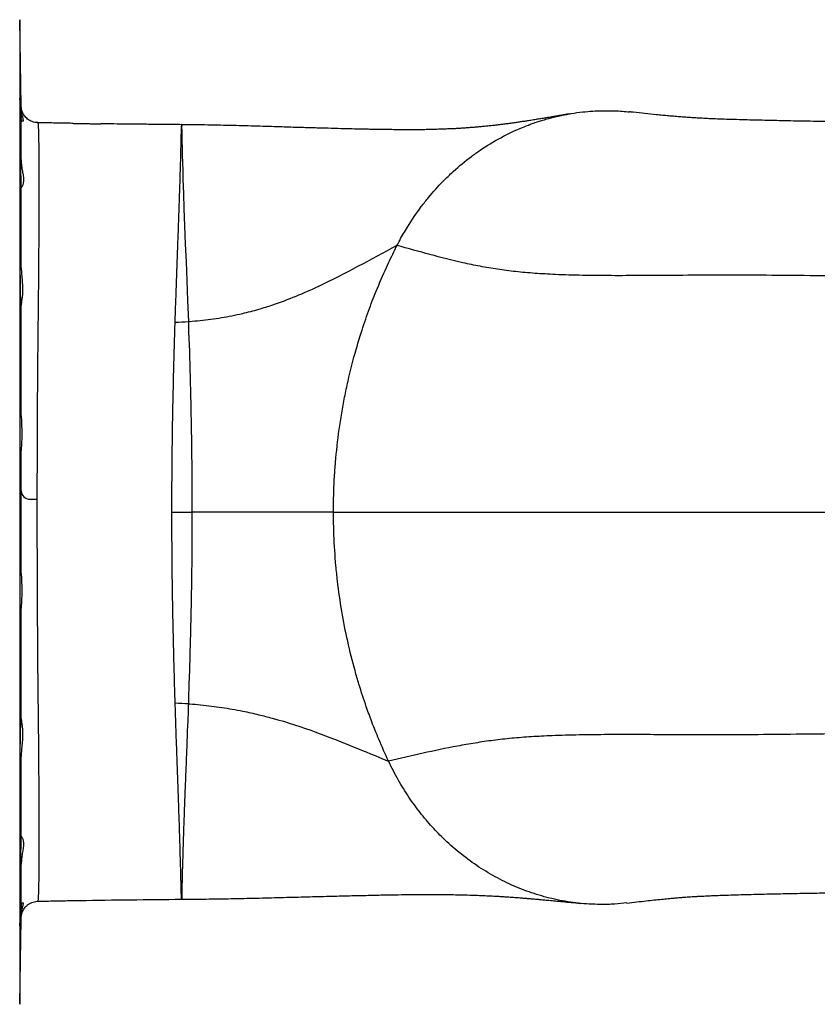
# Model space of a CAD drawing. Header units: millimetres. Extents: x 1112 to 5782, y 1046 to 5834.
# Tile 6 of 13: x 3108 to 4052, y 1164 to 2328. Entities that reach past the tile are written whole.
import ezdxf

# ---------------------------------------------------------------- set-up
doc = ezdxf.new("R2010")
doc.units = ezdxf.units.MM
doc.header["$LTSCALE"] = 2

msp = doc.modelspace()

# ---------------------------------------------------------------- linework, layer by layer
at = {"color": 7, "linetype": 'Continuous', "lineweight": 25}
for p, q in [((3109.9, 2225.9), (3108.1, 2328.2)), ((3109.9, 2226.1), (3109.9, 2225.9)), ((3299.7, 2204.2), (3299.6, 2204.2)), ((3118.4, 1761.1), (3120, 1761.1)), ((3544.5, 1451.3), (3544.4, 1451.5)), ((3299.4, 1288.3), (3299.7, 1288.4)), ((3108.1, 1164), (3109.9, 1266.4)), ((3109.9, 1266.4), (3109.9, 1266.2))]:
    msp.add_line(p, q, dxfattribs=at)
at = {"color": 8, "linetype": 'Continuous', "lineweight": 25}
for p, q in [((3108.1, 2328.2), (3108.1, 1164)), ((3109.9, 2225.5), (3109.9, 2226.1))]:
    msp.add_line(p, q, dxfattribs=at)
at = {"color": 8, "linetype": 'Continuous', "lineweight": 25, "flags": 128}
msp.add_lwpolyline([(3299.7, 2204), (3299.8, 2204), (3299.9, 2203.3), (3299.5, 2202.1), (3299.5, 2200.3), (3299.7, 2196.9), (3299.7, 2192.4), (3299.9, 2185), (3300.1, 2175.9), (3300.3, 2168.1), (3300.6, 2159.3), (3300.9, 2149.7), (3301.2, 2139.1), (3301.8, 2122.7), (3302.4, 2104.6), (3303.2, 2084.6), (3304, 2063), (3304.9, 2041.9), (3305.8, 2019.7), (3306.7, 1996.1), (3307.6, 1971.4), (3307.6, 1971.4), (3307.6, 1971.4)], dxfattribs=at)
at = {"color": 7, "linetype": 'Continuous', "lineweight": 25}
msp.add_arc((3120, 1771.1), 10, 180.0487, 269.9954, dxfattribs=at)
for points, knots in [([(3108.2, 2314), (3108.2, 2314), (3108.2, 2314.3), (3108.2, 2313.3), (3108.2, 2311.2), (3108.2, 2307.4), (3108.3, 2302.4), (3108.3, 2296.2), (3108.4, 2289), (3108.5, 2281), (3108.7, 2272.4), (3108.8, 2263.5), (3109, 2254.6), (3109.1, 2245.8), (3109.3, 2237.4), (3109.4, 2229.7), (3109.6, 2222.9), (3109.7, 2217.3), (3109.8, 2213.7), (3109.8, 2212.2), (3109.8, 2211.8)], [0, 0, 0, 0, 0.002079, 0.063113, 0.124147, 0.185179, 0.24621, 0.307243, 0.368276, 0.429315, 0.490354, 0.5514, 0.612447, 0.673501, 0.734555, 0.795612, 0.85667, 0.917724, 0.978778, 1, 1, 1, 1]), ([(3108.3, 2235.6), (3108.3, 2235.6), (3108.3, 2235.9), (3108.2, 2234.9), (3108.2, 2232.8), (3108.2, 2229), (3108.2, 2224), (3108.2, 2217.8), (3108.2, 2210.6), (3108.3, 2202.6), (3108.4, 2194), (3108.5, 2185.1), (3108.6, 2176.2), (3108.8, 2167.4), (3108.9, 2159), (3109.1, 2151.4), (3109.2, 2144.6), (3109.4, 2138.9), (3109.5, 2134.4), (3109.7, 2131.3), (3109.8, 2129.8), (3109.8, 2129.7), (3109.8, 2129.6)], [0, 0, 0, 0, 0.001754, 0.055358, 0.108962, 0.16256, 0.216158, 0.269752, 0.323347, 0.376943, 0.430538, 0.484139, 0.537739, 0.591346, 0.644953, 0.698567, 0.752181, 0.805798, 0.859415, 0.913031, 0.966646, 1, 1, 1, 1]), ([(3109.8, 2162.4), (3109.8, 2164.7), (3109.8, 2169.4), (3109.6, 2177.2), (3109.5, 2185.7), (3109.4, 2194.6), (3109.2, 2203.1), (3109.1, 2211.1), (3108.9, 2218.2), (3108.8, 2224.4), (3108.6, 2229.3), (3108.5, 2233), (3108.4, 2234.3), (3108.4, 2234.9)], [0, 0, 0, 0, 0.07816, 0.15632, 0.250048, 0.343775, 0.437518, 0.531261, 0.625012, 0.718762, 0.812511, 0.90626, 1, 1, 1, 1]), ([(3109.9, 2222.3), (3109.9, 2223.5), (3109.9, 2225.2), (3109.9, 2225.5), (3109.9, 2225.5)], [0, 0, 0, 0, 0.726795, 1, 1, 1, 1]), ([(3129.4, 2206.5), (3128.9, 2206.5), (3127.1, 2206.5), (3124.4, 2207.1), (3121.3, 2208.2), (3118.7, 2209.8), (3116.4, 2211.6), (3114.5, 2213.6), (3113, 2215.6), (3111.8, 2217.7), (3111, 2219.7), (3110.4, 2221.6), (3110.1, 2223.1), (3110, 2224.3), (3109.9, 2225), (3109.9, 2225.3), (3109.9, 2225.4), (3109.9, 2225.4)], [0, 0, 0, 0, 0.056838, 0.168936, 0.274731, 0.374984, 0.470006, 0.559798, 0.644106, 0.722428, 0.793949, 0.857347, 0.909973, 0.947643, 0.975005, 0.996089, 1, 1, 1, 1]), ([(3109.9, 2222.3), (3110, 2220.7), (3110.2, 2217.2), (3111.3, 2213.3), (3112.1, 2210.2), (3112.3, 2208.4), (3111.7, 2207.8), (3110.8, 2208.5), (3110.1, 2209.8), (3109.9, 2211.1), (3109.8, 2211.8)], [0, 0, 0, 0, 0.129058, 0.2615144, 0.3985519, 0.5396523, 0.673417, 0.8107753, 0.9047512, 1, 1, 1, 1]), ([(3757.8, 2216.8), (3756, 2216.5), (3752.1, 2215.8), (3746.4, 2214.8), (3740.9, 2213.9), (3736.3, 2213.1), (3732.3, 2212.4), (3728.1, 2211.7), (3723.1, 2210.9), (3717.4, 2209.9), (3711.6, 2209), (3706.3, 2208.2), (3701.4, 2207.5), (3696.5, 2206.8), (3691.3, 2206), (3685.9, 2205.3), (3680.8, 2204.6), (3676.1, 2204.1), (3671.7, 2203.5), (3667.1, 2203), (3662, 2202.4), (3656.6, 2201.9), (3651.1, 2201.4), (3645.8, 2200.9), (3640.9, 2200.6), (3636.3, 2200.2), (3631.7, 2199.9), (3627, 2199.6), (3621.9, 2199.3), (3616.7, 2199.1), (3611.7, 2198.9), (3607.3, 2198.7), (3603.3, 2198.6), (3599.3, 2198.5), (3594.4, 2198.3), (3588.6, 2198.2), (3581.7, 2198.1), (3574.1, 2198.1), (3566, 2198.1), (3558, 2198.1), (3550.3, 2198.2), (3542.8, 2198.3), (3535.3, 2198.4), (3527.9, 2198.5), (3520.3, 2198.6), (3511.5, 2198.8), (3500.7, 2199), (3487.5, 2199.4), (3472.3, 2199.8), (3455.2, 2200.3), (3436.2, 2200.8), (3414, 2201.5), (3388.6, 2202.3), (3360.2, 2203.1), (3330.5, 2203.7), (3310.2, 2204.1), (3299.8, 2204.1), (3299.7, 2204.1)], [0, 0, 0, 0, 0.014949, 0.033084, 0.048729, 0.061867, 0.072604, 0.083886, 0.099509, 0.117681, 0.13585, 0.151593, 0.166546, 0.181987, 0.198221, 0.215653, 0.232811, 0.247173, 0.260144, 0.275112, 0.291809, 0.308818, 0.32602, 0.342278, 0.356367, 0.369786, 0.381932, 0.39552, 0.409573, 0.423674, 0.437598, 0.449317, 0.458322, 0.468251, 0.47964, 0.49291, 0.508226, 0.525274, 0.542275, 0.559002, 0.574058, 0.588812, 0.603233, 0.617289, 0.630959, 0.645978, 0.666229, 0.689819, 0.71663, 0.746456, 0.778968, 0.813766, 0.857952, 0.904068, 0.9514, 0.999484, 1, 1, 1, 1]), ([(3710.9, 2204), (3710.9, 2204), (3710.9, 2204), (3710.9, 2204), (3710.9, 2204.1), (3711, 2204.1), (3711.5, 2204.3), (3712.6, 2204.7), (3714.5, 2205.4), (3717.5, 2206.4), (3721.8, 2207.9), (3727.4, 2209.6), (3732.4, 2211.1), (3736.1, 2212.1), (3738, 2212.6), (3739.7, 2213), (3741.4, 2213.4), (3743.4, 2213.9), (3745.5, 2214.3), (3747.8, 2214.9), (3750.3, 2215.4), (3752.7, 2215.9), (3755.2, 2216.3), (3757.8, 2216.8), (3764.1, 2217.9), (3773.5, 2219.2), (3785.3, 2220.2), (3794.4, 2220.6), (3801.1, 2220.7), (3805.3, 2220.6), (3808, 2220.6), (3809.5, 2220.5), (3810.8, 2220.5), (3814.5, 2220.4), (3820.7, 2220.1), (3826.6, 2219.5), (3829.4, 2219.2)], [0, 0, 0, 0, 0.000007, 0.000068, 0.000239, 0.000889, 0.003424, 0.013428, 0.030016, 0.053194, 0.091601, 0.140429, 0.19973, 0.220452, 0.23459, 0.249002, 0.263689, 0.278652, 0.298139, 0.318079, 0.338473, 0.359325, 0.380636, 0.402409, 0.424647, 0.540096, 0.638328, 0.719096, 0.768016, 0.806781, 0.82231, 0.83525, 0.845588, 0.853311, 0.928571, 1, 1, 1, 1]), ([(5756.9, 1987.5), (5755.8, 1991.9), (5753.9, 2000.4), (5749.9, 2012.5), (5745.7, 2023.6), (5741.1, 2033.7), (5736.3, 2042.8), (5730.8, 2052.3), (5724.6, 2061.7), (5718.2, 2070.2), (5712.9, 2076.7), (5708.7, 2081.4), (5704.7, 2085.6), (5701.4, 2088.9), (5698.3, 2092), (5695, 2095.1), (5691.1, 2098.5), (5686.4, 2102.4), (5681, 2106.7), (5675, 2111.1), (5669.1, 2115.1), (5663.7, 2118.5), (5658.4, 2121.6), (5653.5, 2124.4), (5649, 2126.7), (5644.9, 2128.8), (5640.5, 2130.9), (5635.3, 2133.2), (5630, 2135.4), (5624.4, 2137.6), (5618.6, 2139.7), (5613.1, 2141.6), (5608, 2143.2), (5603.8, 2144.5), (5600.6, 2145.4), (5596.8, 2146.5), (5591.9, 2147.8), (5585.4, 2149.4), (5579.8, 2150.7), (5574.9, 2151.7), (5571, 2152.6), (5566.7, 2153.4), (5562.3, 2154.3), (5558.1, 2155.1), (5554.5, 2155.7), (5550.9, 2156.4), (5546.9, 2157.1), (5542.3, 2157.8), (5537.6, 2158.5), (5533.2, 2159.2), (5528.1, 2160), (5522.3, 2160.8), (5515.9, 2161.7), (5509.2, 2162.6), (5501.7, 2163.5), (5493.5, 2164.5), (5484.8, 2165.5), (5476.9, 2166.3), (5470.5, 2167), (5465.6, 2167.4), (5461.1, 2167.9), (5456.6, 2168.3), (5451.6, 2168.7), (5446.2, 2169.2), (5440.2, 2169.7), (5430.8, 2170.5), (5417.8, 2171.5), (5400.9, 2172.7), (5383.8, 2173.8), (5366.9, 2174.8), (5350.3, 2175.8), (5333.9, 2176.6), (5316.8, 2177.5), (5299.3, 2178.3), (5281.6, 2179.1), (5264.6, 2179.8), (5247.9, 2180.4), (5230.2, 2181.1), (5210.6, 2181.8), (5188.7, 2182.5), (5164.6, 2183.2), (5138.6, 2184), (5110.7, 2184.8), (5081.3, 2185.6), (5050.6, 2186.4), (5018.7, 2187.2), (4985.6, 2188), (4951.8, 2188.7), (4914.8, 2189.5), (4874.8, 2190.4), (4831.7, 2191.2), (4788.7, 2192.1), (4745.9, 2192.9), (4703.7, 2193.8), (4662.1, 2194.6), (4621.1, 2195.4), (4580.7, 2196.2), (4542.9, 2197), (4508.3, 2197.7), (4477.4, 2198.4), (4448.4, 2199.1), (4421.5, 2199.7), (4396.6, 2200.3), (4372.4, 2200.9), (4349.1, 2201.4), (4327, 2201.9), (4307.5, 2202.4), (4292.8, 2202.7), (4282.2, 2203), (4274.3, 2203.1), (4265.3, 2203.4), (4255, 2203.6), (4243.2, 2203.9), (4229.3, 2204.2), (4212.9, 2204.6), (4194, 2205), (4173.3, 2205.4), (4151.8, 2205.9), (4129.9, 2206.4), (4108.7, 2206.8), (4088.3, 2207.2), (4069.3, 2207.6), (4051.5, 2207.9), (4035.1, 2208.2), (4020.2, 2208.5), (4007, 2208.8), (3994.9, 2209.1), (3983.3, 2209.3), (3971.3, 2209.6), (3959, 2210), (3947.2, 2210.3), (3936.1, 2210.7), (3926.1, 2211.1), (3917.2, 2211.5), (3909.7, 2211.9), (3903.3, 2212.3), (3897.5, 2212.7), (3892.1, 2213.1), (3886.8, 2213.5), (3881.4, 2214), (3875.3, 2214.5), (3868.4, 2215.1), (3859.2, 2216), (3847.7, 2217.2), (3837.2, 2218.4), (3830.8, 2219.1), (3829.4, 2219.2)], [0, 0, 0, 0, 0.005304, 0.010234, 0.014809, 0.01905, 0.022981, 0.026625, 0.031617, 0.03615, 0.039549, 0.042673, 0.045266, 0.047335, 0.048909, 0.050677, 0.053026, 0.055695, 0.058857, 0.062392, 0.065666, 0.068589, 0.071163, 0.074115, 0.076435, 0.078709, 0.08182, 0.085172, 0.08894, 0.093091, 0.097658, 0.102621, 0.107004, 0.110501, 0.113125, 0.115389, 0.120916, 0.126861, 0.133812, 0.13716, 0.140923, 0.145102, 0.149568, 0.153588, 0.15675, 0.159801, 0.163754, 0.168195, 0.172451, 0.176475, 0.180269, 0.18606, 0.191465, 0.196904, 0.203104, 0.209914, 0.216753, 0.223445, 0.227464, 0.230908, 0.233881, 0.237036, 0.24049, 0.244244, 0.248294, 0.252569, 0.262951, 0.273452, 0.283783, 0.29345, 0.302502, 0.311352, 0.320098, 0.329453, 0.338271, 0.346549, 0.354302, 0.362262, 0.371398, 0.381259, 0.39185, 0.403124, 0.415066, 0.427678, 0.440186, 0.453296, 0.466887, 0.480431, 0.493867, 0.51081, 0.527581, 0.544183, 0.56062, 0.576897, 0.592732, 0.608425, 0.623981, 0.639383, 0.65219, 0.664319, 0.675724, 0.68642, 0.696417, 0.705722, 0.715805, 0.724935, 0.733112, 0.740336, 0.743434, 0.74667, 0.750495, 0.754912, 0.759926, 0.765538, 0.772928, 0.781165, 0.790259, 0.800222, 0.809863, 0.819723, 0.829127, 0.838055, 0.846473, 0.854367, 0.86173, 0.86856, 0.874364, 0.88045, 0.887005, 0.894019, 0.901488, 0.908056, 0.914829, 0.92138, 0.927554, 0.933082, 0.937953, 0.94302, 0.947841, 0.952739, 0.958358, 0.964716, 0.971811, 0.983952, 0.996354, 1, 1, 1, 1]), ([(3109.8, 2162.4), (3109.8, 2167.6), (3109.8, 2178.2), (3109.8, 2191.5), (3109.8, 2203), (3109.8, 2208.8), (3109.8, 2211.8)], [0, 0, 0, 0, 0.247522, 0.495042, 0.747521, 1, 1, 1, 1]), ([(3171.5, 2205.6), (3170.4, 2205.7), (3167.7, 2205.7), (3164.2, 2205.8), (3161, 2205.8), (3157.6, 2205.9), (3152.7, 2206), (3145.4, 2206.1), (3137.4, 2206.3), (3131.8, 2206.4), (3129.4, 2206.4)], [0, 0, 0, 0, 0.083756, 0.188871, 0.250992, 0.313375, 0.426113, 0.599559, 0.833708, 1, 1, 1, 1]), ([(3171.5, 2205.6), (3171.6, 2205.6), (3172.4, 2205.6), (3174.6, 2205.6), (3178, 2205.5), (3181.9, 2205.4), (3186.1, 2205.4), (3190.5, 2205.3), (3194.9, 2205.2), (3199.2, 2205.2), (3202.3, 2205.2), (3203.9, 2205.1), (3204.2, 2205.1)], [0, 0, 0, 0, 0.004708, 0.123633, 0.245992, 0.36509, 0.487639, 0.606767, 0.729352, 0.848461, 0.971023, 1, 1, 1, 1]), ([(3299.6, 2204.1), (3292.6, 2204.2), (3278.7, 2204.3), (3258.7, 2204.5), (3240.3, 2204.7), (3223.9, 2204.9), (3212.1, 2205), (3205.7, 2205.1), (3204.2, 2205.1)], [0, 0, 0, 0, 0.221344, 0.435637, 0.628701, 0.800542, 0.951162, 1, 1, 1, 1]), ([(3554.6, 2061.5), (3555.6, 2063.5), (3559.5, 2070.9), (3568.8, 2086.8), (3580.2, 2103.6), (3594.3, 2121.5), (3606.9, 2135.4), (3623.7, 2151.6), (3638.4, 2163.8), (3657.1, 2177.1), (3677, 2189.2), (3696.4, 2198.4), (3707.9, 2202.9), (3710.6, 2203.9), (3710.9, 2204)], [0.610202, 0.610202, 0.610202, 0.610202, 0.6151066, 0.62912, 0.6532242, 0.6652244, 0.6877111, 0.7032, 0.7293842, 0.7414229, 0.7690106, 0.796953, 0.8045209, 0.8053762, 0.8053762, 0.8053762, 0.8053762]), ([(3109.8, 2162.4), (3109.9, 2160), (3110.1, 2157.6), (3110.6, 2153.2), (3111, 2151.1), (3111.7, 2147.1), (3112, 2145.2), (3112.5, 2141.7), (3112.6, 2140.1), (3112.6, 2137.9), (3112.6, 2137.2), (3112.4, 2135.9), (3112.4, 2135.3), (3112, 2133.7), (3111.7, 2132.7), (3111.2, 2131.6), (3111, 2131.3), (3110.7, 2130.7), (3110.5, 2130.4), (3110.1, 2129.8), (3109.9, 2129.6), (3109.8, 2129.6)], [0, 0, 0, 0, 0.125, 0.125, 0.25, 0.25, 0.375, 0.375, 0.5, 0.5, 0.5625, 0.5625, 0.625, 0.625, 0.75, 0.75, 0.8125, 0.8125, 0.875, 0.875, 1, 1, 1, 1]), ([(3109.9, 2035), (3109.9, 2042.6), (3109.9, 2057), (3109.9, 2077.1), (3109.8, 2095.7), (3109.8, 2113.3), (3109.8, 2124.2), (3109.8, 2129.6)], [0, 0, 0, 0, 0.21429, 0.409472, 0.604655, 0.802327, 1, 1, 1, 1]), ([(3109.9, 2035), (3109.8, 2037.5), (3109.8, 2042.4), (3109.7, 2050.2), (3109.6, 2058.3), (3109.4, 2066.2), (3109.3, 2073.4), (3109.1, 2079.5), (3109, 2084.5), (3108.8, 2088.1), (3108.7, 2090.3), (3108.5, 2091), (3108.4, 2090.2), (3108.3, 2087.9), (3108.2, 2084.2), (3108.2, 2079.2), (3108.2, 2073), (3108.2, 2065.8), (3108.2, 2057.8), (3108.2, 2049.2), (3108.3, 2040.3), (3108.4, 2031.3), (3108.5, 2022.6), (3108.6, 2014.2), (3108.7, 2006.5), (3108.9, 1999.7), (3109, 1994), (3109.2, 1989.5), (3109.3, 1986.4), (3109.5, 1984.8), (3109.6, 1984.7), (3109.7, 1985.9), (3109.8, 1988), (3109.9, 1989.8), (3109.9, 1990.7)], [0, 0, 0, 0, 0.026569, 0.053139, 0.085307, 0.117475, 0.149649, 0.181823, 0.213999, 0.246176, 0.278353, 0.31053, 0.342704, 0.374878, 0.407048, 0.439218, 0.471384, 0.50355, 0.535713, 0.567877, 0.600041, 0.632205, 0.664372, 0.696538, 0.728708, 0.760879, 0.793053, 0.825228, 0.857405, 0.889582, 0.921759, 0.953935, 0.976968, 1, 1, 1, 1]), ([(3307.6, 1971.4), (3308, 1971.5), (3316.9, 1972.1), (3334.2, 1973.9), (3355.1, 1977.3), (3374, 1981.3), (3384.6, 1984), (3396.5, 1987.5), (3401.9, 1989.2), (3425.9, 1997.3), (3444.5, 2004.9), (3492.3, 2027.8), (3523.7, 2044.7), (3554.6, 2061.5)], [0.5154863, 0.5154863, 0.5154863, 0.5154863, 0.5177175, 0.5640664, 0.6099118, 0.6335626, 0.6709803, 0.6709803, 0.7031813, 0.7031813, 0.8125533, 0.8140428, 1, 1, 1, 1]), ([(3479.3, 1746.1), (3479.3, 1746.9), (3479.3, 1747.7), (3479.3, 1750.2), (3479.4, 1763.3), (3480, 1782.1), (3482.2, 1812.2), (3485.7, 1844), (3491.1, 1875.9), (3497.8, 1907.6), (3504.4, 1933.1), (3512.7, 1960.5), (3520.5, 1983.6), (3530.5, 2009.6), (3541, 2033.7), (3549.4, 2051.2), (3553.6, 2059.6), (3554.5, 2061.3)], [0.8055834, 0.8055834, 0.8055834, 0.8055834, 0.8068936, 0.8068936, 0.8095116, 0.8278542, 0.8368292, 0.8577143, 0.8789931, 0.8898739, 0.9123058, 0.9246114, 0.94164, 0.9581186, 0.979028, 0.9957519, 1, 1, 1, 1]), ([(3109.9, 2035), (3110, 2032.3), (3110.2, 2026.9), (3111.1, 2018.9), (3111.6, 2011.2), (3111.5, 2004.2), (3110.8, 1998.1), (3110.1, 1993.7), (3109.9, 1991.6), (3109.9, 1990.7)], [0, 0, 0, 0, 0.148316, 0.296778, 0.452954, 0.609069, 0.758066, 0.907085, 1, 1, 1, 1]), ([(3109.9, 1859.9), (3109.9, 1868.6), (3109.9, 1885.9), (3109.9, 1909.9), (3109.9, 1931.8), (3109.9, 1951.8), (3109.9, 1971.6), (3109.9, 1984.3), (3109.9, 1990.7)], [0, 0, 0, 0, 0.190519, 0.381594, 0.535602, 0.689612, 0.844809, 1, 1, 1, 1]), ([(3288.2, 1746.1), (3288.2, 1757.5), (3288.2, 1780.2), (3288.5, 1814), (3288.9, 1847.5), (3289.5, 1877.2), (3290.1, 1903.3), (3290.6, 1926.1), (3291.3, 1948.6), (3291.7, 1963.3), (3292, 1970.6)], [0, 0, 0, 0, 0.147521, 0.295582, 0.441114, 0.587156, 0.690013, 0.792871, 0.896436, 1, 1, 1, 1]), ([(3307.6, 1971.4), (3307.6, 1971.4), (3307.6, 1961.9), (3308.8, 1941.9), (3309.5, 1911.8), (3310.3, 1880.4), (3311, 1848), (3311.5, 1814.4), (3311.8, 1780.4), (3311.9, 1757.5), (3311.9, 1746.1)], [0, 0, 0, 0, 0.000001, 0.137546, 0.275197, 0.412741, 0.558548, 0.704354, 0.852177, 1, 1, 1, 1]), ([(3109.9, 1859.9), (3109.9, 1860.1), (3109.9, 1863.1), (3109.8, 1869), (3109.7, 1877), (3109.6, 1884.1), (3109.5, 1890.3), (3109.3, 1895.2), (3109.2, 1898.9), (3109, 1901.1), (3108.9, 1901.8), (3108.7, 1901), (3108.6, 1898.7), (3108.5, 1895), (3108.4, 1889.9), (3108.3, 1883.7), (3108.2, 1876.5), (3108.2, 1868.5), (3108.2, 1860), (3108.2, 1851.1), (3108.2, 1842.1), (3108.3, 1833.3), (3108.3, 1825), (3108.4, 1817.3), (3108.5, 1810.5), (3108.7, 1804.8), (3108.8, 1800.3), (3109, 1797.2), (3109.1, 1795.5), (3109.3, 1795.4), (3109.4, 1796.8), (3109.6, 1799.6), (3109.7, 1804.2), (3109.8, 1810.5), (3109.9, 1816.2), (3109.9, 1818.9)], [0, 0, 0, 0, 0.001937, 0.032745, 0.063553, 0.094365, 0.125177, 0.155995, 0.186812, 0.217633, 0.248454, 0.279276, 0.310098, 0.340917, 0.371736, 0.402551, 0.433366, 0.464178, 0.494989, 0.525798, 0.556607, 0.587416, 0.618225, 0.649036, 0.679847, 0.710661, 0.741476, 0.772294, 0.803113, 0.833934, 0.864755, 0.895577, 0.926398, 0.964856, 1, 1, 1, 1]), ([(3109.9, 1859.9), (3110, 1857), (3110.2, 1851.3), (3110.6, 1842.5), (3110.6, 1833.8), (3110.1, 1825.8), (3110, 1821.1), (3109.9, 1818.9)], [0, 0, 0, 0, 0.201163, 0.40792, 0.611825, 0.82188, 1, 1, 1, 1]), ([(3109.9, 1673.3), (3109.9, 1685.4), (3109.9, 1709.5), (3109.9, 1734.1), (3109.9, 1758.5), (3109.9, 1782.9), (3109.9, 1806.9), (3109.9, 1818.9)], [0, 0, 0, 0, 0.249328, 0.500004, 0.503437, 0.751059, 1, 1, 1, 1]), ([(3120, 1761.1), (3120.1, 1761.1), (3120.3, 1761.1), (3121.9, 1761.1), (3124.3, 1761.1), (3126.5, 1761.1), (3127.5, 1761.1)], [0, 0, 0, 0, 0.225894, 0.484079, 0.742036, 1, 1, 1, 1]), ([(3292, 1520.3), (3291.7, 1531.3), (3291, 1553.5), (3290.1, 1587.4), (3289.4, 1621.8), (3288.8, 1652.3), (3288.5, 1678.8), (3288.3, 1701.1), (3288.2, 1723.6), (3288.2, 1738.6), (3288.2, 1746.1)], [0, 0, 0, 0, 0.154117, 0.308829, 0.460588, 0.612923, 0.709386, 0.805849, 0.902924, 1, 1, 1, 1]), ([(3288.2, 1746.1), (3292.2, 1746.1), (3296.2, 1746.1), (3304.2, 1746.1), (3308.1, 1746.1), (3311.9, 1746.1)], [0, 0, 0, 0, 0.5, 0.5, 1, 1, 1, 1]), ([(3311.9, 1746.1), (3311.9, 1736.1), (3311.8, 1716), (3311.6, 1686), (3311.2, 1654.4), (3310.5, 1621.3), (3309.6, 1586.8), (3308.9, 1552.9), (3307.6, 1530.2), (3307.6, 1519.5), (3307.6, 1519.5)], [0, 0, 0, 0, 0.1290084, 0.2581143, 0.387125, 0.5391799, 0.6912379, 0.8456185, 0.9999994, 1, 1, 1, 1]), ([(3479.3, 1746.1), (3458.3, 1746.1), (3436.9, 1746.1), (3402.6, 1746.1), (3388.5, 1746.1), (3369.2, 1746.1), (3364.7, 1746.1), (3354.9, 1746.1), (3346.1, 1746.1), (3330.2, 1746.1), (3319.4, 1746.1), (3312.1, 1746.1), (3311.9, 1746.1)], [0.5627258, 0.5627258, 0.5627258, 0.5627258, 0.748683, 0.7501725, 0.8595445, 0.8595445, 0.8917454, 0.8917454, 0.9291632, 0.952814, 0.9986594, 1, 1, 1, 1]), ([(3479.3, 1746.1), (3533.5, 1746.1), (3589.6, 1746.1), (3644.3, 1746.1), (3716.6, 1746.1), (3795.5, 1746.1), (3884.3, 1746.1), (4068.3, 1746.1), (4287.7, 1746.1), (4515.8, 1746.1), (4735.1, 1746.1), (5008.1, 1746.1), (5250.1, 1746.1), (5432.5, 1746.1), (5575.3, 1746.1), (5666.2, 1746.1), (5747.8, 1746.1), (5781.2, 1746.1), (5782.2, 1746.1)], [0.4317293, 0.4317293, 0.4317293, 0.4317293, 0.4748302, 0.4776449, 0.4776449, 0.5357062, 0.5357062, 0.5367961, 0.6582623, 0.6594469, 0.6594469, 0.7760639, 0.8052981, 0.8052981, 0.889734, 0.9123045, 0.9123045, 1, 1, 1, 1]), ([(3544.4, 1451.5), (3540.5, 1459.8), (3533.8, 1474.9), (3525, 1496.7), (3517.1, 1518.3), (3510.5, 1538.6), (3503, 1564.3), (3495.9, 1592.7), (3488.9, 1628.3), (3484.6, 1658.4), (3481.5, 1688.5), (3479.7, 1715.8), (3479.3, 1737), (3479.3, 1746.1)], [0, 0, 0, 0, 0.0208494, 0.036532, 0.0494982, 0.0680069, 0.0785372, 0.1007779, 0.1222751, 0.1432614, 0.1536356, 0.1742915, 0.1898169, 0.1898169, 0.1898169, 0.1898169]), ([(3109.9, 1673.3), (3109.9, 1675.5), (3109.9, 1679.9), (3109.8, 1685.6), (3109.7, 1690.4), (3109.5, 1694), (3109.4, 1696.2), (3109.2, 1696.9), (3109.1, 1696.1), (3108.9, 1693.8), (3108.8, 1690.1), (3108.6, 1685.1), (3108.5, 1678.9), (3108.4, 1671.7), (3108.3, 1663.7), (3108.2, 1655.1), (3108.2, 1646.2), (3108.2, 1637.2), (3108.2, 1628.5), (3108.2, 1620.1), (3108.2, 1612.4), (3108.3, 1605.6), (3108.4, 1599.9), (3108.5, 1595.4), (3108.6, 1592.4), (3108.8, 1590.7), (3108.9, 1590.6), (3109.1, 1591.9), (3109.2, 1594.8), (3109.4, 1599.3), (3109.6, 1605.5), (3109.7, 1612.9), (3109.8, 1619.8), (3109.9, 1626.4), (3109.9, 1630.3), (3109.9, 1632.3)], [0, 0, 0, 0, 0.028138, 0.056276, 0.087085, 0.117895, 0.14871, 0.179524, 0.210343, 0.241162, 0.271982, 0.302801, 0.333619, 0.364437, 0.395251, 0.426065, 0.456875, 0.487686, 0.518493, 0.549301, 0.580107, 0.610914, 0.641723, 0.672531, 0.703343, 0.734155, 0.764971, 0.795787, 0.826606, 0.857425, 0.895885, 0.926697, 0.95751, 0.978755, 1, 1, 1, 1]), ([(3109.9, 1673.3), (3110, 1670.8), (3110.2, 1665.9), (3110.6, 1657.6), (3110.6, 1648.8), (3110.1, 1640.3), (3110, 1634.8), (3109.9, 1632.3)], [0, 0, 0, 0, 0.201182, 0.407961, 0.611881, 0.821951, 1, 1, 1, 1]), ([(3109.9, 1501.5), (3109.9, 1508.3), (3109.9, 1522.1), (3109.9, 1543.4), (3109.9, 1565.2), (3109.9, 1587.3), (3109.9, 1609.7), (3109.9, 1624.8), (3109.9, 1632.3)], [0, 0, 0, 0, 0.166546, 0.333098, 0.501167, 0.669236, 0.834437, 1, 1, 1, 1]), ([(3307.6, 1519.5), (3308.2, 1519.4), (3317.3, 1518.7), (3334.8, 1516.8), (3355.7, 1513.7), (3374.3, 1510.2), (3384.7, 1507.9), (3396.3, 1505.2), (3401.6, 1503.8), (3424.7, 1497.5), (3442.3, 1491.8), (3487.1, 1475.2), (3516, 1463.2), (3544.5, 1451.3)], [0.5143218, 0.5143218, 0.5143218, 0.5143218, 0.5177175, 0.5640664, 0.6099118, 0.6335626, 0.6709803, 0.6709803, 0.7031813, 0.7031813, 0.8125533, 0.8140428, 1, 1, 1, 1]), ([(3826.3, 1283.7), (3830.3, 1284.2), (3837.9, 1285), (3848.6, 1286.3), (3858.3, 1287.3), (3867.1, 1288.2), (3874.9, 1289), (3881.7, 1289.6), (3887.4, 1290.1), (3892.1, 1290.5), (3896, 1290.8), (3899.6, 1291), (3903.6, 1291.3), (3907.9, 1291.5), (3912.6, 1291.8), (3917, 1292), (3922.1, 1292.3), (3928.4, 1292.6), (3936.8, 1292.9), (3946.8, 1293.2), (3958.2, 1293.6), (3974.1, 1294), (3994.9, 1294.5), (4020.8, 1295), (4047.2, 1295.5), (4073.5, 1296), (4099, 1296.5), (4123.7, 1297), (4147.6, 1297.5), (4171.8, 1298), (4197.2, 1298.6), (4224.7, 1299.2), (4252.8, 1299.8), (4281.3, 1300.5), (4310.1, 1301.2), (4340.5, 1301.9), (4372.8, 1302.7), (4406.9, 1303.5), (4442.2, 1304.3), (4478.6, 1305.2), (4515.6, 1306), (4553.3, 1306.8), (4590.4, 1307.6), (4627.3, 1308.4), (4663.6, 1309.1), (4699.4, 1309.8), (4733.7, 1310.5), (4766.7, 1311.1), (4798.2, 1311.8), (4829.9, 1312.4), (4861.6, 1313), (4893, 1313.7), (4922.5, 1314.3), (4950.7, 1314.9), (4979, 1315.6), (5008.8, 1316.3), (5040.3, 1317), (5073.4, 1317.9), (5102.7, 1318.7), (5127.8, 1319.4), (5148.4, 1320), (5169.4, 1320.6), (5190.7, 1321.3), (5212.1, 1322), (5233, 1322.7), (5253.4, 1323.5), (5272.7, 1324.3), (5290.6, 1325.1), (5306.4, 1325.8), (5320, 1326.4), (5331.8, 1327), (5341.7, 1327.5), (5349.4, 1327.9), (5355.6, 1328.3), (5361.5, 1328.6), (5368.3, 1329), (5376.2, 1329.5), (5384.8, 1330), (5393.8, 1330.6), (5404.9, 1331.3), (5417.3, 1332.2), (5430.9, 1333.2), (5442.2, 1334.1), (5451.8, 1335), (5459.6, 1335.7), (5466.6, 1336.3), (5473, 1337), (5479.3, 1337.6), (5486.1, 1338.3), (5492.4, 1339), (5497.9, 1339.7), (5502.2, 1340.2), (5506, 1340.7), (5509.6, 1341.1), (5513.3, 1341.6), (5517.7, 1342.2), (5522.7, 1342.8), (5528.1, 1343.6), (5533.4, 1344.4), (5538.4, 1345.1), (5543.2, 1345.9), (5547.9, 1346.7), (5552.7, 1347.5), (5556.9, 1348.2), (5560.8, 1348.9), (5564.2, 1349.6), (5567.5, 1350.2), (5570.8, 1350.9), (5574.1, 1351.6), (5577.9, 1352.4), (5582.7, 1353.4), (5588.7, 1354.8), (5596, 1356.7), (5602.6, 1358.4), (5608.1, 1360.1), (5611.8, 1361.2), (5615, 1362.2), (5617.6, 1363.1), (5620.2, 1364), (5623.8, 1365.3), (5628.8, 1367.1), (5634.4, 1369.4), (5640.1, 1371.9), (5645.4, 1374.3), (5650, 1376.6), (5655.1, 1379.2), (5661, 1382.5), (5668.5, 1386.9), (5676.5, 1392.2), (5685, 1398.4), (5692.3, 1404.4), (5698.1, 1409.6), (5703.1, 1414.3), (5709, 1420.2), (5715.8, 1427.8), (5722.9, 1436.7), (5730, 1446.7), (5736.9, 1457.7), (5743.7, 1470.4), (5750, 1484.9), (5755.8, 1501.2), (5758.4, 1512.9), (5759.8, 1519)], [0, 0, 0, 0, 0.010905, 0.020839, 0.029794, 0.037766, 0.044745, 0.050724, 0.055694, 0.059648, 0.062933, 0.065996, 0.069461, 0.073332, 0.077285, 0.080756, 0.083735, 0.088453, 0.093933, 0.100188, 0.107027, 0.113858, 0.127138, 0.140223, 0.153262, 0.165799, 0.177757, 0.189096, 0.199826, 0.210227, 0.221395, 0.233349, 0.246084, 0.257501, 0.269478, 0.28202, 0.295133, 0.308827, 0.323116, 0.337153, 0.351761, 0.366487, 0.380811, 0.394665, 0.408845, 0.4225, 0.435635, 0.448253, 0.460354, 0.471939, 0.48493, 0.497204, 0.50876, 0.519596, 0.530704, 0.542654, 0.555453, 0.569103, 0.583616, 0.592146, 0.600957, 0.610055, 0.619432, 0.629048, 0.638837, 0.648111, 0.657813, 0.666634, 0.674579, 0.681651, 0.68785, 0.693178, 0.697637, 0.700273, 0.703505, 0.707335, 0.711764, 0.716796, 0.722266, 0.727574, 0.736736, 0.745164, 0.753601, 0.759023, 0.76458, 0.769634, 0.774024, 0.778352, 0.783441, 0.789179, 0.792916, 0.796341, 0.799451, 0.802246, 0.805241, 0.80889, 0.813193, 0.818053, 0.823044, 0.827288, 0.831367, 0.836082, 0.840238, 0.844467, 0.848104, 0.851128, 0.854483, 0.857554, 0.860564, 0.864055, 0.868274, 0.874305, 0.881298, 0.888892, 0.892465, 0.89575, 0.898507, 0.900732, 0.902422, 0.905113, 0.908667, 0.912971, 0.916974, 0.920595, 0.923631, 0.926104, 0.929628, 0.933797, 0.938624, 0.943452, 0.94804, 0.95047, 0.953089, 0.956348, 0.960324, 0.965031, 0.969518, 0.974525, 0.980061, 0.986139, 0.992777, 1, 1, 1, 1]), ([(3109.9, 1501.5), (3109.9, 1502.6), (3109.8, 1504.9), (3109.7, 1506.9), (3109.6, 1507.7), (3109.4, 1506.9), (3109.3, 1504.6), (3109.1, 1500.9), (3109, 1495.8), (3108.8, 1489.6), (3108.7, 1482.4), (3108.5, 1474.4), (3108.4, 1465.8), (3108.3, 1456.9), (3108.2, 1448), (3108.2, 1439.2), (3108.2, 1430.8), (3108.2, 1423.2), (3108.2, 1416.4), (3108.2, 1410.7), (3108.3, 1406.2), (3108.4, 1403.1), (3108.5, 1401.4), (3108.6, 1401.3), (3108.7, 1402.7), (3108.9, 1405.5), (3109, 1410.1), (3109.2, 1416.2), (3109.4, 1423.6), (3109.5, 1431.4), (3109.7, 1439.7), (3109.8, 1448.4), (3109.8, 1454.3), (3109.9, 1457.1)], [0, 0, 0, 0, 0.027921, 0.060096, 0.092271, 0.124451, 0.156632, 0.188816, 0.221001, 0.253188, 0.285374, 0.317559, 0.349744, 0.381925, 0.414107, 0.446283, 0.478461, 0.510635, 0.542808, 0.574981, 0.607154, 0.639328, 0.671502, 0.70368, 0.735858, 0.76804, 0.800221, 0.840375, 0.872559, 0.904743, 0.936928, 0.969113, 1, 1, 1, 1]), ([(3109.9, 1501.5), (3110, 1500.1), (3110.2, 1497.4), (3111.2, 1491.9), (3111.6, 1485.4), (3111.5, 1478.1), (3110.8, 1470.4), (3110.1, 1463.3), (3109.9, 1458.9), (3109.9, 1457.1)], [0, 0, 0, 0, 0.148074, 0.296294, 0.45224, 0.608122, 0.756895, 0.905694, 1, 1, 1, 1]), ([(3109.8, 1362.6), (3109.8, 1369), (3109.8, 1381.7), (3109.8, 1402.9), (3109.9, 1425.5), (3109.9, 1444), (3109.9, 1454.7), (3109.9, 1457.1)], [0, 0, 0, 0, 0.231012, 0.462022, 0.697205, 0.932387, 1, 1, 1, 1]), ([(3826.3, 1283.8), (3821.6, 1283.3), (3811.1, 1282.2), (3792, 1281.8), (3769.1, 1283.1), (3743.9, 1287.1), (3719.5, 1293.5), (3695.8, 1302.1), (3673, 1313), (3651.1, 1326), (3630.3, 1341.1), (3611.9, 1357.1), (3595.7, 1373.8), (3581.5, 1390.6), (3568.1, 1409.1), (3555.4, 1429.3), (3548.2, 1443.9), (3544.5, 1451.3)], [0, 0, 0, 0, 0.041394, 0.093018, 0.168837, 0.243392, 0.317094, 0.39024, 0.463117, 0.535996, 0.609134, 0.682935, 0.742898, 0.804099, 0.866985, 0.932067, 1, 1, 1, 1]), ([(3109.8, 1362.6), (3109.8, 1362.6), (3109.8, 1362.6), (3109.7, 1362), (3109.6, 1359.7), (3109.5, 1356), (3109.3, 1351), (3109.2, 1344.8), (3109, 1337.6), (3108.9, 1329.6), (3108.7, 1321), (3108.6, 1312.1), (3108.5, 1303.1), (3108.4, 1294.3), (3108.3, 1286), (3108.2, 1278.3), (3108.2, 1271.5), (3108.2, 1265.8), (3108.2, 1261.3), (3108.2, 1258.3), (3108.2, 1256.7), (3108.3, 1256.7), (3108.3, 1256.8)], [0, 0, 0, 0, 0.003067, 0.056681, 0.110295, 0.163918, 0.217541, 0.271172, 0.324803, 0.378438, 0.432073, 0.485706, 0.539339, 0.592966, 0.646593, 0.700213, 0.753833, 0.807447, 0.861062, 0.914674, 0.968286, 1, 1, 1, 1]), ([(3109.8, 1362.6), (3110, 1362.5), (3110.2, 1362.2), (3111.4, 1360.5), (3112.3, 1357.6), (3112.8, 1353.5), (3112.2, 1348.3), (3111.3, 1342.5), (3110.2, 1336.3), (3110, 1332), (3109.8, 1329.8)], [0, 0, 0, 0, 0.122691, 0.245574, 0.376578, 0.507429, 0.638267, 0.769258, 0.88471, 1, 1, 1, 1]), ([(3108.3, 1256.7), (3108.4, 1257.1), (3108.4, 1257.8), (3108.5, 1260.7), (3108.7, 1265.2), (3108.8, 1271.4), (3109, 1278.8), (3109.2, 1286.5), (3109.3, 1294.9), (3109.5, 1303.7), (3109.6, 1312.7), (3109.7, 1321.5), (3109.8, 1327.1), (3109.8, 1329.8)], [0, 0, 0, 0, 0.089094, 0.178197, 0.2673, 0.378444, 0.467573, 0.556702, 0.645829, 0.734958, 0.824087, 0.913214, 1, 1, 1, 1]), ([(3109.8, 1280.4), (3109.8, 1283.3), (3109.8, 1289), (3109.8, 1300.4), (3109.8, 1313.7), (3109.8, 1324.4), (3109.8, 1329.8)], [0, 0, 0, 0, 0.247526, 0.495051, 0.747525, 1, 1, 1, 1]), ([(3299.7, 1288.3), (3309.3, 1288.3), (3329.1, 1288.4), (3358.5, 1288.9), (3388, 1289.5), (3416.7, 1290.3), (3444.4, 1291), (3470.5, 1291.7), (3494.9, 1292.3), (3517.2, 1292.8), (3537.4, 1293.3), (3555.5, 1293.6), (3571.3, 1293.8), (3585.3, 1293.9), (3597.6, 1293.9), (3608.5, 1293.9), (3618.8, 1293.7), (3629.4, 1293.5), (3639.8, 1293.2), (3649.7, 1292.9), (3658.6, 1292.5), (3666.9, 1292.1), (3673.9, 1291.7), (3679.5, 1291.4), (3684.4, 1291), (3689.5, 1290.7), (3695.2, 1290.3), (3700.8, 1289.9), (3706.1, 1289.4), (3710.1, 1289.1), (3713.1, 1288.9), (3715.6, 1288.6), (3718.7, 1288.4), (3722.8, 1288), (3728, 1287.5), (3734.5, 1286.9), (3742.1, 1286.2), (3750.8, 1285.4), (3760.7, 1284.4), (3767.7, 1283.7), (3771.3, 1283.3)], [0, 0, 0, 0, 0.044796, 0.091783, 0.139095, 0.186253, 0.232642, 0.277564, 0.320284, 0.360665, 0.398355, 0.433044, 0.464615, 0.493106, 0.519309, 0.544012, 0.567927, 0.593905, 0.623786, 0.648565, 0.673086, 0.697217, 0.71968, 0.733227, 0.747111, 0.762423, 0.779149, 0.796984, 0.81283, 0.825879, 0.833363, 0.839653, 0.848017, 0.859754, 0.874849, 0.893281, 0.91503, 0.940076, 0.968404, 1, 1, 1, 1]), ([(3109.8, 1280.4), (3110, 1281.3), (3110.2, 1283), (3111.3, 1284.2), (3112.1, 1284.3), (3112.3, 1283), (3111.7, 1280.5), (3110.8, 1277.2), (3110.1, 1273.6), (3109.9, 1271.1), (3109.9, 1269.9)], [0, 0, 0, 0, 0.129219, 0.261839, 0.399039, 0.540309, 0.674194, 0.81167, 0.905208, 1, 1, 1, 1]), ([(3109.9, 1266.9), (3109.9, 1267), (3109.9, 1267.2), (3110, 1267.9), (3110.1, 1269.2), (3110.5, 1271.2), (3111.4, 1273.7), (3112.8, 1276.4), (3114.6, 1278.9), (3116.8, 1281), (3119.4, 1282.9), (3122.3, 1284.4), (3125.5, 1285.4), (3127.9, 1285.8), (3129.2, 1285.8), (3129.4, 1285.8)], [0, 0, 0, 0, 0.018584, 0.046228, 0.089325, 0.147089, 0.246729, 0.351329, 0.448181, 0.547612, 0.652539, 0.7604, 0.869905, 0.980256, 1, 1, 1, 1]), ([(3129.4, 1285.8), (3136.3, 1285.9), (3146.4, 1286.2), (3163, 1286.5), (3212.7, 1287.4), (3259.3, 1287.8), (3299.4, 1288.2)], [0, 0, 0, 0, 0.121992, 0.179057, 0.293917, 1, 1, 1, 1]), ([(3109.8, 1280.4), (3109.8, 1279.4), (3109.8, 1277.2), (3109.6, 1272.4), (3109.5, 1266.4), (3109.4, 1259.2), (3109.2, 1251.2), (3109.1, 1242.6), (3108.9, 1233.7), (3108.8, 1224.7), (3108.6, 1215.9), (3108.5, 1207.6), (3108.4, 1199.9), (3108.3, 1193.1), (3108.2, 1187.4), (3108.2, 1182.9), (3108.2, 1179.9), (3108.2, 1178.3), (3108.2, 1178.4), (3108.2, 1178.4)], [0, 0, 0, 0, 0.054693, 0.109386, 0.170421, 0.231456, 0.292502, 0.353546, 0.414596, 0.475646, 0.536695, 0.597744, 0.658788, 0.71983, 0.780865, 0.8419, 0.902928, 0.963956, 1, 1, 1, 1]), ([(3109.9, 1266.6), (3109.9, 1266.7), (3109.9, 1267), (3109.9, 1268.7), (3109.9, 1269.9)], [0, 0, 0, 0, 0.332594, 1, 1, 1, 1])]:
    msp.add_open_spline(points, degree=3, knots=knots, dxfattribs=at)
at = {"color": 8, "linetype": 'Continuous', "lineweight": 25}
for points, knots in [([(3129.4, 2206.3), (3129.5, 2206.3), (3129.6, 2206.4), (3129.8, 2205.1), (3130, 2202.3), (3130.2, 2198.1), (3130.3, 2192.6), (3130.5, 2185.8), (3130.6, 2177.6), (3130.7, 2168.1), (3130.7, 2157.2), (3130.8, 2144.9), (3130.8, 2131.4), (3130.8, 2116.7), (3130.7, 2100.7), (3130.7, 2083.4), (3130.6, 2064.8), (3130.4, 2045), (3130.3, 2024.2), (3130.1, 2002.4), (3129.8, 1979.4), (3129.6, 1955.5), (3129.3, 1930.5), (3129.1, 1905.3), (3128.9, 1879.7), (3128.8, 1854), (3128.7, 1827.6), (3128.6, 1800.8), (3128.5, 1773.5), (3128.5, 1746.7), (3128.5, 1720.6), (3128.6, 1695.2), (3128.7, 1669.7), (3128.8, 1644.2), (3128.9, 1618.7), (3129.1, 1594.2), (3129.2, 1570.6), (3129.4, 1547.9), (3129.7, 1525.6), (3129.9, 1503.6), (3130.2, 1482.2), (3130.3, 1461.8), (3130.5, 1442.4), (3130.6, 1424), (3130.7, 1406.4), (3130.8, 1389.6), (3130.8, 1373.9), (3130.8, 1359.3), (3130.8, 1346.1), (3130.7, 1334.2), (3130.7, 1323.4), (3130.6, 1313.8), (3130.5, 1305.6), (3130.3, 1298.6), (3130.1, 1292.9), (3129.9, 1288.9), (3129.7, 1286.3), (3129.5, 1286), (3129.4, 1285.8)], [0, 0, 0, 0, 0.00835, 0.026128, 0.043919, 0.061696, 0.078884, 0.096085, 0.113273, 0.130954, 0.14865, 0.166332, 0.184042, 0.201768, 0.219478, 0.237738, 0.256013, 0.274273, 0.292747, 0.311237, 0.329711, 0.348781, 0.367868, 0.38694, 0.405511, 0.424095, 0.442666, 0.46178, 0.48091, 0.500024, 0.517827, 0.535642, 0.553445, 0.571725, 0.590019, 0.6083, 0.625488, 0.642687, 0.659875, 0.677514, 0.695166, 0.712804, 0.730063, 0.747335, 0.764593, 0.782361, 0.800144, 0.817912, 0.835311, 0.852724, 0.870123, 0.888037, 0.905966, 0.92388, 0.942793, 0.961722, 0.980635, 1, 1, 1, 1]), ([(3292, 1970.6), (3292.2, 1978.8), (3292.8, 1995), (3293.6, 2018.4), (3294.4, 2041.1), (3295.1, 2059.8), (3295.7, 2075), (3296.1, 2087), (3296.5, 2098.5), (3297, 2111.3), (3297.4, 2125), (3297.8, 2138.2), (3298.2, 2149.6), (3298.5, 2159.2), (3298.7, 2168.1), (3298.9, 2176.9), (3299.2, 2185.2), (3299.2, 2192.1), (3299.5, 2197), (3299.3, 2200.2), (3299.3, 2202.2), (3300, 2203.5), (3299.8, 2204.1), (3299.6, 2204), (3299.6, 2204)], [0, 0, 0, 0, 0.058927, 0.117855, 0.178004, 0.238153, 0.274293, 0.310432, 0.346837, 0.383243, 0.437021, 0.491017, 0.534713, 0.57841, 0.622562, 0.666715, 0.726055, 0.785678, 0.83192, 0.878294, 0.911956, 0.945688, 0.984635, 1, 1, 1, 1]), ([(5756.7, 1987.5), (5756.6, 1987.6), (5756.4, 1987.8), (5753.4, 1988.2), (5748.1, 1988.7), (5740.2, 1989.2), (5730, 1989.8), (5717.5, 1990.4), (5702.6, 1991.1), (5685.4, 1991.8), (5666.5, 1992.5), (5646.3, 1993.3), (5624.5, 1994.2), (5600.6, 1995.1), (5574.7, 1996.1), (5546.7, 1997.1), (5516.8, 1998.2), (5485, 1999.3), (5451.5, 2000.5), (5416.3, 2001.6), (5379.4, 2002.7), (5340.8, 2003.9), (5301, 2004.9), (5260.1, 2006), (5218.5, 2006.9), (5176.3, 2007.8), (5130.6, 2008.6), (5081.5, 2009.4), (5028.9, 2010.1), (4975.5, 2010.8), (4921.6, 2011.4), (4867.2, 2011.9), (4813.2, 2012.4), (4759.8, 2012.9), (4706.9, 2013.5), (4654, 2014.1), (4601, 2014.8), (4548.1, 2015.5), (4495.4, 2016.4), (4443.1, 2017.5), (4390.6, 2018.6), (4337.8, 2019.7), (4285, 2020.9), (4232.9, 2022.1), (4181.6, 2023.2), (4131.2, 2024.2), (4080.4, 2025), (4029.5, 2025.7), (3978.6, 2026.1), (3928.8, 2026.2), (3883.8, 2025.9), (3843.4, 2025.6), (3807.8, 2025.5), (3773.8, 2025.8), (3743.7, 2026.7), (3717.4, 2028.2), (3694.6, 2030.2), (3673.4, 2032.9), (3652.6, 2036.5), (3625.9, 2042.1), (3593.4, 2050.4), (3567.5, 2057.6), (3554.5, 2061.3)], [0, 0, 0, 0, 0.0128558, 0.0302044, 0.047545, 0.0648856, 0.082234, 0.0995983, 0.1169869, 0.1344085, 0.1518724, 0.1675741, 0.1832174, 0.1988068, 0.2143538, 0.229871, 0.2453703, 0.2608637, 0.2763289, 0.291811, 0.3073215, 0.3228722, 0.3384751, 0.3538473, 0.3691885, 0.3844915, 0.3997626, 0.4179075, 0.4360204, 0.4541063, 0.4721706, 0.4902188, 0.5082565, 0.5254706, 0.5426871, 0.5599128, 0.5771554, 0.5944234, 0.611708, 0.6289358, 0.646115, 0.6640799, 0.6820311, 0.6999865, 0.7179624, 0.7359735, 0.7540332, 0.7734078, 0.7928646, 0.8124154, 0.8320423, 0.8474405, 0.862783, 0.8780512, 0.8932384, 0.9053355, 0.9173982, 0.9294321, 0.9414107, 0.9533461, 0.976706, 1, 1, 1, 1]), ([(3299.4, 1288.4), (3299.4, 1288.3), (3299.4, 1288.2), (3299.6, 1289), (3299.5, 1290.6), (3299.3, 1293.2), (3299.2, 1296.6), (3299.1, 1300.5), (3299, 1305.3), (3298.9, 1311.1), (3298.7, 1318.4), (3298.5, 1327.1), (3298.2, 1337), (3297.8, 1349.3), (3297.4, 1364.4), (3296.8, 1382.9), (3296.1, 1403.3), (3295.3, 1424.9), (3294.5, 1447.3), (3293.7, 1470.4), (3292.8, 1494.6), (3292.3, 1511.7), (3292, 1520.3)], [0, 0, 0, 0, 0.016233, 0.058846, 0.101864, 0.144883, 0.183567, 0.222252, 0.26124, 0.300227, 0.347398, 0.394569, 0.442318, 0.490067, 0.555079, 0.620091, 0.686687, 0.753284, 0.814287, 0.87529, 0.937646, 1, 1, 1, 1]), ([(3307.6, 1519.5), (3307.6, 1519.5), (3307.6, 1510.5), (3306.5, 1494.7), (3305.8, 1470.3), (3304.8, 1447.2), (3303.9, 1424.7), (3303.1, 1403.4), (3302.4, 1383.2), (3301.7, 1364.5), (3301.2, 1349.3), (3300.9, 1337), (3300.6, 1327.2), (3300.3, 1318.4), (3300.2, 1311.1), (3300, 1305.3), (3299.9, 1300.6), (3299.9, 1296.6), (3299.8, 1293.3), (3299.9, 1290.7), (3300, 1289), (3299.8, 1288.2), (3299.7, 1288.3), (3299.7, 1288.4)], [0, 0, 0, 0, 0.0000003, 0.0610856, 0.1221731, 0.1846328, 0.2470939, 0.3121645, 0.3772351, 0.4438527, 0.5104717, 0.5576256, 0.6047796, 0.6524985, 0.7002172, 0.7388643, 0.7775115, 0.8164606, 0.8554097, 0.8979756, 0.9405405, 0.9835094, 1, 1, 1, 1]), ([(5759.7, 1519), (5759.6, 1518.9), (5759.4, 1518.7), (5756.4, 1518.4), (5751, 1517.9), (5743.2, 1517.5), (5733, 1517), (5720.5, 1516.4), (5705.6, 1515.9), (5688.3, 1515.2), (5669.4, 1514.5), (5649.2, 1513.8), (5627.3, 1513), (5603.4, 1512.1), (5577.3, 1511.2), (5549.3, 1510.2), (5519.3, 1509.2), (5487.5, 1508.1), (5453.9, 1507), (5418.5, 1505.9), (5381.5, 1504.8), (5342.9, 1503.7), (5302.9, 1502.7), (5261.9, 1501.7), (5220.2, 1500.7), (5177.9, 1499.9), (5132.1, 1499.1), (5082.8, 1498.3), (5030, 1497.6), (4976.5, 1497), (4922.4, 1496.4), (4867.8, 1495.9), (4813.6, 1495.4), (4760, 1495), (4706.9, 1494.5), (4653.8, 1493.9), (4600.6, 1493.3), (4547.4, 1492.6), (4494.4, 1491.8), (4441.9, 1490.8), (4389, 1489.8), (4336, 1488.8), (4282.9, 1487.6), (4230.5, 1486.6), (4178.9, 1485.6), (4128.2, 1484.6), (4077.3, 1483.8), (4026.2, 1483.2), (3975.1, 1482.7), (3925.2, 1482.5), (3880.2, 1482.7), (3839.8, 1482.9), (3804.2, 1482.9), (3770, 1482.6), (3739.7, 1481.7), (3713.2, 1480.4), (3690, 1478.6), (3668.3, 1476.2), (3646.9, 1473), (3619.2, 1468.2), (3585.3, 1461), (3558, 1454.7), (3544.4, 1451.5)], [0, 0, 0, 0, 0.012794, 0.030127, 0.047452, 0.064778, 0.082112, 0.099462, 0.116838, 0.134246, 0.151698, 0.16739, 0.183024, 0.198605, 0.214145, 0.229656, 0.24515, 0.260638, 0.276097, 0.291574, 0.307079, 0.322624, 0.33822, 0.353585, 0.368918, 0.384213, 0.399476, 0.41761, 0.435712, 0.453788, 0.471844, 0.489885, 0.507919, 0.525132, 0.542351, 0.559583, 0.576835, 0.594116, 0.611418, 0.628668, 0.64587, 0.663859, 0.681833, 0.699808, 0.717799, 0.73582, 0.753883, 0.773254, 0.792699, 0.812229, 0.831828, 0.847206, 0.862537, 0.877805, 0.893006, 0.905123, 0.917211, 0.929272, 0.941279, 0.953243, 0.976654, 1, 1, 1, 1]), ([(3109.9, 1266.2), (3109.9, 1266.2), (3109.9, 1266), (3109.9, 1266.3), (3109.9, 1266.6)], [0, 0, 0, 0, 0.1220852, 1, 1, 1, 1])]:
    msp.add_open_spline(points, degree=3, knots=knots, dxfattribs=at)
at = {"color": 7, "linetype": 'Continuous', "lineweight": 25}
for points in [[(3554.5, 2061.3), (3554.5, 2061.4), (3554.6, 2061.4), (3554.6, 2061.5)], [(3292, 1970.6), (3297.2, 1970.6), (3302.5, 1970.9), (3307.6, 1971.4)], [(3292, 1520.3), (3297.2, 1520.3), (3302.5, 1520), (3307.6, 1519.5)]]:
    msp.add_open_spline(points, degree=3, dxfattribs=at)

doc.saveas('drawing.dxf')
